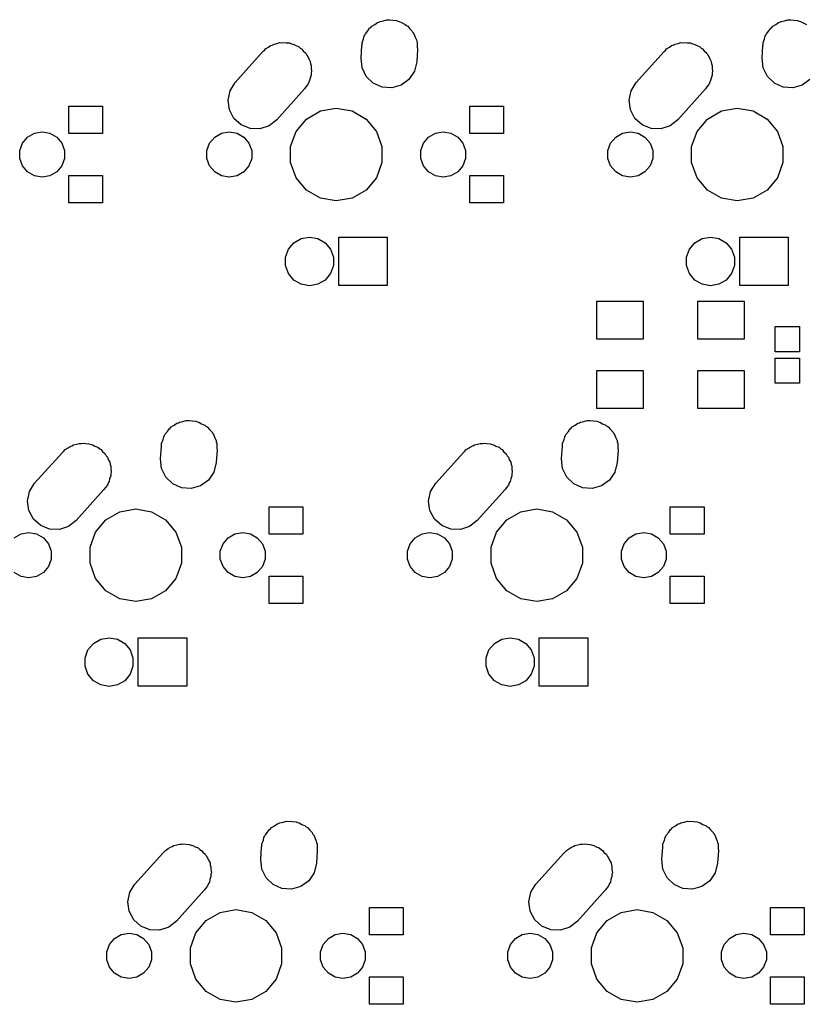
# Model space of a CAD drawing. Extents: x 50 to 349, y -142 to -48.
# Tile 16 of 22: x 195 to 232, y -98 to -51. Entities that reach past the tile are written whole.
import ezdxf

# ---------------------------------------------------------------- set-up
doc = ezdxf.new("R2010")
doc.units = 0
doc.header["$MEASUREMENT"] = 0
doc.layers.add('BLACK', color=7, linetype='CONTINUOUS')

msp = doc.modelspace()

# ---------------------------------------------------------------- linework, layer by layer
at = {"layer": 'Black'}
for p, q in [((211.235, -51.0511), (211.377, -50.9691)), ((211.377, -50.9691), (211.508, -50.8735)), ((211.508, -50.8735), (211.577, -50.8538)), ((211.577, -50.8538), (211.635, -50.8202)), ((211.635, -50.8202), (211.787, -50.7934)), ((211.787, -50.7934), (211.951, -50.7462)), ((211.951, -50.7462), (212.025, -50.7514)), ((212.025, -50.7514), (212.09, -50.7399)), ((212.09, -50.7399), (212.238, -50.7661)), ((212.238, -50.7661), (212.41, -50.7779)), ((212.41, -50.7779), (212.479, -50.8085)), ((212.479, -50.8085), (212.545, -50.8202)), ((212.545, -50.8202), (212.678, -50.8971)), ((212.678, -50.8971), (212.83, -50.9647)), ((212.83, -50.9647), (212.883, -51.0152)), ((212.883, -51.0152), (212.945, -51.0511)), ((230.285, -51.0511), (230.427, -50.9691)), ((230.427, -50.9691), (230.558, -50.8735)), ((230.558, -50.8735), (230.627, -50.8538)), ((230.627, -50.8538), (230.685, -50.8202)), ((230.685, -50.8202), (230.837, -50.7934)), ((230.837, -50.7934), (231.001, -50.7462)), ((231.001, -50.7462), (231.075, -50.7514)), ((231.075, -50.7514), (231.14, -50.7399)), ((231.14, -50.7399), (231.288, -50.7661)), ((231.288, -50.7661), (231.46, -50.7779)), ((231.46, -50.7779), (231.529, -50.8085)), ((231.529, -50.8085), (231.595, -50.8202)), ((231.595, -50.8202), (231.728, -50.8971)), ((231.728, -50.8971), (231.88, -50.9647)), ((210.879, -51.5261), (210.911, -51.4789)), ((210.911, -51.4789), (210.938, -51.405)), ((210.938, -51.405), (211.054, -51.2673)), ((211.054, -51.2673), (211.136, -51.1443)), ((211.136, -51.1443), (211.189, -51.1061)), ((211.189, -51.1061), (211.235, -51.0511)), ((212.945, -51.0511), (213.05, -51.1768)), ((213.05, -51.1768), (213.162, -51.284)), ((213.162, -51.284), (213.191, -51.3447)), ((213.191, -51.3447), (213.242, -51.405)), ((213.242, -51.405), (213.303, -51.5738)), ((229.929, -51.5261), (229.961, -51.4789)), ((229.961, -51.4789), (229.988, -51.405)), ((229.988, -51.405), (230.104, -51.2673)), ((230.104, -51.2673), (230.186, -51.1443)), ((230.186, -51.1443), (230.239, -51.1061)), ((230.239, -51.1061), (230.285, -51.0511)), ((206.432, -51.9746), (206.511, -51.9488)), ((206.511, -51.9488), (206.595, -51.9002)), ((206.595, -51.9002), (206.735, -51.8754)), ((206.735, -51.8754), (206.869, -51.8317)), ((206.869, -51.8317), (206.965, -51.8349)), ((206.965, -51.8349), (207.05, -51.8199)), ((207.05, -51.8199), (207.174, -51.8418)), ((207.174, -51.8418), (207.329, -51.8469)), ((207.329, -51.8469), (207.428, -51.8865)), ((207.428, -51.8865), (207.505, -51.9002)), ((207.505, -51.9002), (207.604, -51.9576)), ((207.604, -51.9576), (207.756, -52.0186)), ((210.769, -51.9727), (210.78, -51.926)), ((210.78, -51.839), (210.848, -51.6522)), ((210.78, -51.926), (210.78, -51.839)), ((210.848, -51.6522), (210.879, -51.5261)), ((213.303, -51.5738), (213.364, -51.6974)), ((213.364, -51.6974), (213.37, -51.7573)), ((213.37, -51.7573), (213.4, -51.839)), ((213.4, -51.839), (213.4, -52.0378)), ((225.482, -51.9746), (225.561, -51.9488)), ((225.561, -51.9488), (225.645, -51.9002)), ((225.645, -51.9002), (225.785, -51.8754)), ((225.785, -51.8754), (225.919, -51.8317)), ((225.919, -51.8317), (226.015, -51.8349)), ((226.015, -51.8349), (226.1, -51.8199)), ((226.1, -51.8199), (226.224, -51.8418)), ((226.224, -51.8418), (226.379, -51.8469)), ((226.379, -51.8469), (226.478, -51.8865)), ((226.478, -51.8865), (226.555, -51.9002)), ((226.555, -51.9002), (226.654, -51.9576)), ((226.654, -51.9576), (226.806, -52.0186)), ((229.819, -51.9727), (229.83, -51.926)), ((229.83, -51.839), (229.898, -51.6522)), ((229.83, -51.926), (229.83, -51.839)), ((229.898, -51.6522), (229.929, -51.5261)), ((204.748, -53.7317), (206.07, -52.2586)), ((206.07, -52.2586), (206.124, -52.2163)), ((206.124, -52.2163), (206.195, -52.1311)), ((206.195, -52.1311), (206.336, -52.0497)), ((206.336, -52.0497), (206.432, -51.9746)), ((207.756, -52.0186), (207.839, -52.0932)), ((207.839, -52.0932), (207.905, -52.1311)), ((207.905, -52.1311), (207.976, -52.2162)), ((207.976, -52.2162), (208.099, -52.3259)), ((208.099, -52.3259), (208.151, -52.4249)), ((208.151, -52.4249), (208.202, -52.485)), ((210.728, -52.565), (210.769, -51.9727)), ((213.412, -52.155), (213.371, -52.7473)), ((213.4, -52.0378), (213.412, -52.155)), ((223.798, -53.7317), (225.12, -52.2586)), ((225.12, -52.2586), (225.174, -52.2163)), ((225.174, -52.2163), (225.245, -52.1311)), ((225.245, -52.1311), (225.386, -52.0497)), ((225.386, -52.0497), (225.482, -51.9746)), ((226.806, -52.0186), (226.889, -52.0932)), ((226.889, -52.0932), (226.955, -52.1311)), ((226.955, -52.1311), (227.026, -52.2162)), ((227.026, -52.2162), (227.149, -52.3259)), ((227.149, -52.3259), (227.201, -52.4249)), ((227.201, -52.4249), (227.252, -52.485)), ((229.778, -52.565), (229.819, -51.9727)), ((208.202, -52.485), (208.241, -52.5929)), ((208.241, -52.5929), (208.315, -52.7318)), ((208.315, -52.7318), (208.33, -52.8383)), ((208.33, -52.8383), (208.36, -52.919)), ((210.776, -53.0226), (210.728, -52.565)), ((213.371, -52.7473), (213.261, -53.1939)), ((227.252, -52.485), (227.291, -52.5929)), ((227.291, -52.5929), (227.365, -52.7318)), ((227.365, -52.7318), (227.38, -52.8383)), ((227.38, -52.8383), (227.41, -52.919)), ((229.826, -53.0226), (229.778, -52.565)), ((208.36, -52.919), (208.36, -53.0447)), ((208.36, -53.0447), (208.38, -53.1874)), ((208.38, -53.1874), (208.36, -53.2837)), ((208.36, -53.2837), (208.36, -53.381)), ((210.978, -53.436), (210.776, -53.0226)), ((213.261, -53.1939), (213.004, -53.5757)), ((227.41, -52.919), (227.41, -53.0447)), ((227.41, -53.0447), (227.43, -53.1874)), ((227.43, -53.1874), (227.41, -53.2837)), ((227.41, -53.2837), (227.41, -53.381)), ((230.028, -53.436), (229.826, -53.0226)), ((204.505, -54.1223), (204.748, -53.7317)), ((208.202, -53.815), (208.097, -53.9397)), ((208.24, -53.7105), (208.202, -53.815)), ((208.285, -53.6377), (208.24, -53.7105)), ((208.311, -53.5147), (208.285, -53.6377)), ((208.36, -53.381), (208.311, -53.5147)), ((211.31, -53.7553), (210.978, -53.436)), ((211.73, -53.9421), (211.31, -53.7553)), ((213.004, -53.5757), (212.632, -53.8465)), ((223.555, -54.1223), (223.798, -53.7317)), ((227.252, -53.815), (227.147, -53.9397)), ((227.29, -53.7105), (227.252, -53.815)), ((227.335, -53.6377), (227.29, -53.7105)), ((227.361, -53.5147), (227.335, -53.6377)), ((227.41, -53.381), (227.361, -53.5147)), ((230.36, -53.7553), (230.028, -53.436)), ((230.78, -53.9421), (230.36, -53.7553)), ((232.054, -53.5757), (231.682, -53.8465)), ((204.41, -54.5726), (204.505, -54.1223)), ((208.042, -54.0283), (206.72, -55.5014)), ((208.097, -53.9397), (208.042, -54.0283)), ((212.189, -53.9738), (211.73, -53.9421)), ((212.632, -53.8465), (212.189, -53.9738)), ((223.46, -54.5726), (223.555, -54.1223)), ((227.092, -54.0283), (225.77, -55.5014)), ((227.147, -53.9397), (227.092, -54.0283)), ((231.239, -53.9738), (230.78, -53.9421)), ((231.682, -53.8465), (231.239, -53.9738)), ((204.475, -55.0282), (204.41, -54.5726)), ((223.525, -55.0282), (223.46, -54.5726)), ((196.844, -56.15), (196.844, -54.85)), ((196.844, -54.85), (198.444, -54.85)), ((198.444, -54.85), (198.444, -56.15)), ((204.691, -55.4341), (204.475, -55.0282)), ((208.134, -55.463), (208.797, -55.0805)), ((208.797, -55.0805), (209.55, -54.9477)), ((209.55, -54.9477), (210.303, -55.0805)), ((210.303, -55.0805), (210.966, -55.463)), ((215.894, -56.15), (215.894, -54.85)), ((215.894, -54.85), (217.494, -54.85)), ((217.494, -54.85), (217.494, -56.15)), ((223.741, -55.4341), (223.525, -55.0282)), ((227.184, -55.463), (227.847, -55.0805)), ((227.847, -55.0805), (228.6, -54.9477)), ((228.6, -54.9477), (229.353, -55.0805)), ((229.353, -55.0805), (230.016, -55.463)), ((205.034, -55.7414), (204.691, -55.4341)), ((206.72, -55.5014), (206.358, -55.7854)), ((207.643, -56.0489), (208.134, -55.463)), ((210.966, -55.463), (211.457, -56.0489)), ((224.084, -55.7414), (223.741, -55.4341)), ((225.77, -55.5014), (225.408, -55.7854)), ((226.693, -56.0489), (227.184, -55.463)), ((230.016, -55.463), (230.507, -56.0489)), ((194.886, -56.3234), (195.211, -56.136)), ((195.211, -56.136), (195.58, -56.0709)), ((195.58, -56.0709), (195.949, -56.136)), ((195.949, -56.136), (196.274, -56.3234)), ((198.444, -56.15), (196.844, -56.15)), ((203.776, -56.3234), (204.101, -56.136)), ((204.101, -56.136), (204.47, -56.0709)), ((204.47, -56.0709), (204.839, -56.136)), ((204.839, -56.136), (205.164, -56.3234)), ((205.461, -55.9131), (205.034, -55.7414)), ((205.921, -55.9283), (205.461, -55.9131)), ((206.358, -55.7854), (205.921, -55.9283)), ((207.381, -56.7676), (207.643, -56.0489)), ((211.457, -56.0489), (211.719, -56.7676)), ((213.936, -56.3234), (214.261, -56.136)), ((214.261, -56.136), (214.63, -56.0709)), ((214.63, -56.0709), (214.999, -56.136)), ((214.999, -56.136), (215.324, -56.3234)), ((217.494, -56.15), (215.894, -56.15)), ((222.826, -56.3234), (223.151, -56.136)), ((223.151, -56.136), (223.52, -56.0709)), ((223.52, -56.0709), (223.889, -56.136)), ((223.889, -56.136), (224.214, -56.3234)), ((224.511, -55.9131), (224.084, -55.7414)), ((224.971, -55.9283), (224.511, -55.9131)), ((225.408, -55.7854), (224.971, -55.9283)), ((226.431, -56.7676), (226.693, -56.0489)), ((230.507, -56.0489), (230.769, -56.7676)), ((194.517, -56.9626), (194.645, -56.6104)), ((194.645, -56.6104), (194.886, -56.3234)), ((196.274, -56.3234), (196.515, -56.6104)), ((196.515, -56.6104), (196.643, -56.9626)), ((203.407, -56.9626), (203.535, -56.6104)), ((203.535, -56.6104), (203.776, -56.3234)), ((205.164, -56.3234), (205.405, -56.6104)), ((205.405, -56.6104), (205.533, -56.9626)), ((213.567, -56.9626), (213.695, -56.6104)), ((213.695, -56.6104), (213.936, -56.3234)), ((215.324, -56.3234), (215.565, -56.6104)), ((215.565, -56.6104), (215.693, -56.9626)), ((222.457, -56.9626), (222.585, -56.6104)), ((222.585, -56.6104), (222.826, -56.3234)), ((224.214, -56.3234), (224.455, -56.6104)), ((224.455, -56.6104), (224.583, -56.9626)), ((194.517, -57.3374), (194.517, -56.9626)), ((196.643, -56.9626), (196.643, -57.3374)), ((203.407, -57.3374), (203.407, -56.9626)), ((205.533, -56.9626), (205.533, -57.3374)), ((207.381, -57.5324), (207.381, -56.7676)), ((211.719, -56.7676), (211.719, -57.5324)), ((213.567, -57.3374), (213.567, -56.9626)), ((215.693, -56.9626), (215.693, -57.3374)), ((222.457, -57.3374), (222.457, -56.9626)), ((224.583, -56.9626), (224.583, -57.3374)), ((226.431, -57.5324), (226.431, -56.7676)), ((230.769, -56.7676), (230.769, -57.5324)), ((194.645, -57.6896), (194.517, -57.3374)), ((196.643, -57.3374), (196.515, -57.6896)), ((203.535, -57.6896), (203.407, -57.3374)), ((205.533, -57.3374), (205.405, -57.6896)), ((207.643, -58.2511), (207.381, -57.5324)), ((211.719, -57.5324), (211.457, -58.2511)), ((213.695, -57.6896), (213.567, -57.3374)), ((215.693, -57.3374), (215.565, -57.6896)), ((222.585, -57.6896), (222.457, -57.3374)), ((224.583, -57.3374), (224.455, -57.6896)), ((226.693, -58.2511), (226.431, -57.5324)), ((230.769, -57.5324), (230.507, -58.2511)), ((194.886, -57.9766), (194.645, -57.6896)), ((195.211, -58.164), (194.886, -57.9766)), ((196.274, -57.9766), (195.949, -58.164)), ((196.515, -57.6896), (196.274, -57.9766)), ((203.776, -57.9766), (203.535, -57.6896)), ((204.101, -58.164), (203.776, -57.9766)), ((205.164, -57.9766), (204.839, -58.164)), ((205.405, -57.6896), (205.164, -57.9766)), ((213.936, -57.9766), (213.695, -57.6896)), ((214.261, -58.164), (213.936, -57.9766)), ((215.324, -57.9766), (214.999, -58.164)), ((215.565, -57.6896), (215.324, -57.9766)), ((222.826, -57.9766), (222.585, -57.6896)), ((223.151, -58.164), (222.826, -57.9766)), ((224.214, -57.9766), (223.889, -58.164)), ((224.455, -57.6896), (224.214, -57.9766)), ((195.58, -58.2291), (195.211, -58.164)), ((195.949, -58.164), (195.58, -58.2291)), ((196.844, -59.45), (196.844, -58.15)), ((196.844, -58.15), (198.444, -58.15)), ((198.444, -58.15), (198.444, -59.45)), ((204.47, -58.2291), (204.101, -58.164)), ((204.839, -58.164), (204.47, -58.2291)), ((208.134, -58.837), (207.643, -58.2511)), ((211.457, -58.2511), (210.966, -58.837)), ((214.63, -58.2291), (214.261, -58.164)), ((214.999, -58.164), (214.63, -58.2291)), ((215.894, -59.45), (215.894, -58.15)), ((215.894, -58.15), (217.494, -58.15)), ((217.494, -58.15), (217.494, -59.45)), ((223.52, -58.2291), (223.151, -58.164)), ((223.889, -58.164), (223.52, -58.2291)), ((227.184, -58.837), (226.693, -58.2511)), ((230.507, -58.2511), (230.016, -58.837)), ((208.797, -59.2195), (208.134, -58.837)), ((210.966, -58.837), (210.303, -59.2195)), ((227.847, -59.2195), (227.184, -58.837)), ((230.016, -58.837), (229.353, -59.2195)), ((209.55, -59.3523), (208.797, -59.2195)), ((210.303, -59.2195), (209.55, -59.3523)), ((228.6, -59.3523), (227.847, -59.2195)), ((229.353, -59.2195), (228.6, -59.3523)), ((198.444, -59.45), (196.844, -59.45)), ((217.494, -59.45), (215.894, -59.45)), ((207.536, -61.3438), (207.884, -61.1429)), ((207.884, -61.1429), (208.28, -61.0731)), ((208.28, -61.0731), (208.676, -61.1429)), ((208.676, -61.1429), (209.024, -61.3438)), ((209.667, -63.3825), (209.667, -61.0775)), ((209.667, -61.0775), (211.972, -61.0775)), ((211.972, -61.0775), (211.972, -63.3825)), ((226.586, -61.3438), (226.934, -61.1429)), ((226.934, -61.1429), (227.33, -61.0731)), ((227.33, -61.0731), (227.726, -61.1429)), ((227.726, -61.1429), (228.074, -61.3438)), ((228.718, -63.3825), (228.718, -61.0775)), ((228.718, -61.0775), (231.022, -61.0775)), ((231.022, -61.0775), (231.022, -63.3825)), ((207.141, -62.0291), (207.278, -61.6515)), ((207.278, -61.6515), (207.536, -61.3438)), ((209.024, -61.3438), (209.282, -61.6515)), ((209.282, -61.6515), (209.419, -62.0291)), ((226.191, -62.0291), (226.328, -61.6515)), ((226.328, -61.6515), (226.586, -61.3438)), ((228.074, -61.3438), (228.332, -61.6515)), ((228.332, -61.6515), (228.469, -62.0291)), ((207.141, -62.4309), (207.141, -62.0291)), ((209.419, -62.0291), (209.419, -62.4309)), ((226.191, -62.4309), (226.191, -62.0291)), ((228.469, -62.0291), (228.469, -62.4309)), ((207.278, -62.8085), (207.141, -62.4309)), ((209.419, -62.4309), (209.282, -62.8085)), ((226.328, -62.8085), (226.191, -62.4309)), ((228.469, -62.4309), (228.332, -62.8085)), ((207.536, -63.1162), (207.278, -62.8085)), ((207.884, -63.3171), (207.536, -63.1162)), ((209.024, -63.1162), (208.676, -63.3171)), ((209.282, -62.8085), (209.024, -63.1162)), ((226.586, -63.1162), (226.328, -62.8085)), ((226.934, -63.3171), (226.586, -63.1162)), ((228.074, -63.1162), (227.726, -63.3171)), ((228.332, -62.8085), (228.074, -63.1162)), ((208.28, -63.3869), (207.884, -63.3171)), ((208.676, -63.3171), (208.28, -63.3869)), ((211.972, -63.3825), (209.667, -63.3825)), ((227.33, -63.3869), (226.934, -63.3171)), ((227.726, -63.3171), (227.33, -63.3869)), ((231.022, -63.3825), (228.718, -63.3825)), ((221.925, -65.925), (221.925, -64.125)), ((221.925, -64.125), (224.125, -64.125)), ((224.125, -64.125), (224.125, -65.925)), ((226.725, -65.925), (226.725, -64.125)), ((226.725, -64.125), (228.925, -64.125)), ((228.925, -64.125), (228.925, -65.925)), ((230.406, -66.525), (230.406, -65.325)), ((230.406, -65.325), (231.556, -65.325)), ((231.556, -65.325), (231.556, -66.525)), ((224.125, -65.925), (221.925, -65.925)), ((228.925, -65.925), (226.725, -65.925)), ((231.556, -66.525), (230.406, -66.525)), ((230.406, -68.025), (230.406, -66.825)), ((230.406, -66.825), (231.556, -66.825)), ((231.556, -66.825), (231.556, -68.025)), ((221.925, -69.225), (221.925, -67.425)), ((221.925, -67.425), (224.125, -67.425)), ((224.125, -67.425), (224.125, -69.225)), ((226.725, -69.225), (226.725, -67.425)), ((226.725, -67.425), (228.925, -67.425)), ((228.925, -67.425), (228.925, -69.225)), ((231.556, -68.025), (230.406, -68.025)), ((224.125, -69.225), (221.925, -69.225)), ((228.925, -69.225), (226.725, -69.225)), ((201.529, -70.3173), (201.611, -70.1943)), ((201.611, -70.1943), (201.664, -70.1561)), ((201.664, -70.1561), (201.71, -70.1011)), ((201.71, -70.1011), (201.852, -70.0191)), ((201.852, -70.0191), (201.983, -69.9235)), ((201.983, -69.9235), (202.052, -69.9038)), ((202.052, -69.9038), (202.11, -69.8702)), ((202.11, -69.8702), (202.262, -69.8434)), ((202.262, -69.8434), (202.426, -69.7962)), ((202.426, -69.7962), (202.5, -69.8014)), ((202.5, -69.8014), (202.565, -69.7899)), ((202.565, -69.7899), (202.713, -69.8161)), ((202.713, -69.8161), (202.885, -69.8279)), ((202.885, -69.8279), (202.954, -69.8584)), ((202.954, -69.8584), (203.02, -69.8702)), ((203.02, -69.8702), (203.153, -69.9471)), ((203.153, -69.9471), (203.305, -70.0147)), ((203.305, -70.0147), (203.358, -70.0652)), ((203.358, -70.0652), (203.42, -70.1011)), ((203.42, -70.1011), (203.525, -70.2268)), ((220.579, -70.3173), (220.661, -70.1943)), ((220.661, -70.1943), (220.714, -70.1561)), ((220.714, -70.1561), (220.76, -70.1011)), ((220.76, -70.1011), (220.902, -70.0191)), ((220.902, -70.0191), (221.033, -69.9235)), ((221.033, -69.9235), (221.102, -69.9038)), ((221.102, -69.9038), (221.16, -69.8702)), ((221.16, -69.8702), (221.312, -69.8434)), ((221.312, -69.8434), (221.476, -69.7962)), ((221.476, -69.7962), (221.55, -69.8014)), ((221.55, -69.8014), (221.615, -69.7899)), ((221.615, -69.7899), (221.763, -69.8161)), ((221.763, -69.8161), (221.935, -69.8279)), ((221.935, -69.8279), (222.004, -69.8584)), ((222.004, -69.8584), (222.07, -69.8702)), ((222.07, -69.8702), (222.203, -69.9471)), ((222.203, -69.9471), (222.355, -70.0147)), ((222.355, -70.0147), (222.408, -70.0652)), ((222.408, -70.0652), (222.47, -70.1011)), ((222.47, -70.1011), (222.575, -70.2268)), ((201.323, -70.7022), (201.354, -70.5761)), ((201.354, -70.5761), (201.386, -70.5289)), ((201.386, -70.5289), (201.413, -70.455)), ((201.413, -70.455), (201.529, -70.3173)), ((203.525, -70.2268), (203.637, -70.334)), ((203.637, -70.334), (203.666, -70.3947)), ((203.666, -70.3947), (203.717, -70.455)), ((203.717, -70.455), (203.778, -70.6238)), ((203.778, -70.6238), (203.839, -70.7474)), ((220.373, -70.7022), (220.404, -70.5761)), ((220.404, -70.5761), (220.436, -70.5289)), ((220.436, -70.5289), (220.463, -70.455)), ((220.463, -70.455), (220.579, -70.3173)), ((222.575, -70.2268), (222.687, -70.334)), ((222.687, -70.334), (222.716, -70.3947)), ((222.716, -70.3947), (222.767, -70.455)), ((222.767, -70.455), (222.828, -70.6238)), ((222.828, -70.6238), (222.889, -70.7474)), ((196.67, -71.1811), (196.811, -71.0997)), ((196.811, -71.0997), (196.907, -71.0246)), ((196.907, -71.0246), (196.986, -70.9988)), ((196.986, -70.9988), (197.07, -70.9502)), ((197.07, -70.9502), (197.21, -70.9254)), ((197.21, -70.9254), (197.344, -70.8817)), ((197.344, -70.8817), (197.44, -70.8849)), ((197.44, -70.8849), (197.525, -70.8699)), ((197.525, -70.8699), (197.649, -70.8918)), ((197.649, -70.8918), (197.804, -70.8969)), ((197.804, -70.8969), (197.903, -70.9365)), ((197.903, -70.9365), (197.98, -70.9502)), ((197.98, -70.9502), (198.079, -71.0076)), ((198.079, -71.0076), (198.231, -71.0686)), ((198.231, -71.0686), (198.314, -71.1432)), ((198.314, -71.1432), (198.38, -71.1811)), ((201.203, -71.615), (201.244, -71.0227)), ((201.244, -71.0227), (201.255, -70.976)), ((201.255, -70.889), (201.323, -70.7022)), ((201.255, -70.976), (201.255, -70.889)), ((203.839, -70.7474), (203.845, -70.8073)), ((203.845, -70.8073), (203.875, -70.889)), ((203.875, -70.889), (203.875, -71.0878)), ((203.875, -71.0878), (203.887, -71.205)), ((215.72, -71.1811), (215.861, -71.0997)), ((215.861, -71.0997), (215.957, -71.0246)), ((215.957, -71.0246), (216.036, -70.9988)), ((216.036, -70.9988), (216.12, -70.9502)), ((216.12, -70.9502), (216.26, -70.9254)), ((216.26, -70.9254), (216.394, -70.8817)), ((216.394, -70.8817), (216.49, -70.8849)), ((216.49, -70.8849), (216.575, -70.8699)), ((216.575, -70.8699), (216.699, -70.8918)), ((216.699, -70.8918), (216.854, -70.8969)), ((216.854, -70.8969), (216.953, -70.9365)), ((216.953, -70.9365), (217.03, -70.9502)), ((217.03, -70.9502), (217.129, -71.0076)), ((217.129, -71.0076), (217.281, -71.0686)), ((217.281, -71.0686), (217.364, -71.1432)), ((217.364, -71.1432), (217.43, -71.1811)), ((220.253, -71.615), (220.294, -71.0227)), ((220.294, -71.0227), (220.305, -70.976)), ((220.305, -70.889), (220.373, -70.7022)), ((220.305, -70.976), (220.305, -70.889)), ((222.889, -70.7474), (222.895, -70.8073)), ((222.895, -70.8073), (222.925, -70.889)), ((222.925, -70.889), (222.925, -71.0878)), ((222.925, -71.0878), (222.937, -71.205)), ((195.223, -72.7817), (196.545, -71.3086)), ((196.545, -71.3086), (196.599, -71.2663)), ((196.599, -71.2663), (196.67, -71.1811)), ((198.38, -71.1811), (198.451, -71.2662)), ((198.451, -71.2662), (198.574, -71.3759)), ((198.574, -71.3759), (198.626, -71.4749)), ((198.626, -71.4749), (198.677, -71.535)), ((198.677, -71.535), (198.716, -71.6429)), ((201.251, -72.0726), (201.203, -71.615)), ((203.887, -71.205), (203.846, -71.7973)), ((214.273, -72.7817), (215.595, -71.3086)), ((215.595, -71.3086), (215.649, -71.2663)), ((215.649, -71.2663), (215.72, -71.1811)), ((217.43, -71.1811), (217.501, -71.2662)), ((217.501, -71.2662), (217.624, -71.3759)), ((217.624, -71.3759), (217.676, -71.4749)), ((217.676, -71.4749), (217.727, -71.535)), ((217.727, -71.535), (217.766, -71.6429)), ((220.301, -72.0726), (220.253, -71.615)), ((222.937, -71.205), (222.896, -71.7973)), ((198.716, -71.6429), (198.79, -71.7818)), ((198.79, -71.7818), (198.805, -71.8883)), ((198.805, -71.8883), (198.835, -71.969)), ((198.835, -71.969), (198.835, -72.0947)), ((201.453, -72.486), (201.251, -72.0726)), ((203.846, -71.7973), (203.736, -72.2439)), ((217.766, -71.6429), (217.84, -71.7818)), ((217.84, -71.7818), (217.855, -71.8883)), ((217.855, -71.8883), (217.885, -71.969)), ((217.885, -71.969), (217.885, -72.0947)), ((220.503, -72.486), (220.301, -72.0726)), ((222.896, -71.7973), (222.786, -72.2439)), ((198.835, -72.431), (198.786, -72.5647)), ((198.835, -72.0947), (198.855, -72.2374)), ((198.855, -72.2374), (198.835, -72.3337)), ((198.835, -72.3337), (198.835, -72.431)), ((201.785, -72.8053), (201.453, -72.486)), ((203.736, -72.2439), (203.479, -72.6257)), ((217.885, -72.431), (217.836, -72.5647)), ((217.885, -72.0947), (217.905, -72.2374)), ((217.905, -72.2374), (217.885, -72.3337)), ((217.885, -72.3337), (217.885, -72.431)), ((220.835, -72.8053), (220.503, -72.486)), ((222.786, -72.2439), (222.529, -72.6257)), ((194.98, -73.1723), (195.223, -72.7817)), ((198.572, -72.9897), (198.517, -73.0783)), ((198.677, -72.865), (198.572, -72.9897)), ((198.715, -72.7605), (198.677, -72.865)), ((198.76, -72.6877), (198.715, -72.7605)), ((198.786, -72.5647), (198.76, -72.6877)), ((202.205, -72.9921), (201.785, -72.8053)), ((202.664, -73.0238), (202.205, -72.9921)), ((203.107, -72.8965), (202.664, -73.0238)), ((203.479, -72.6257), (203.107, -72.8965)), ((214.03, -73.1723), (214.273, -72.7817)), ((217.622, -72.9897), (217.567, -73.0783)), ((217.727, -72.865), (217.622, -72.9897)), ((217.765, -72.7605), (217.727, -72.865)), ((217.81, -72.6877), (217.765, -72.7605)), ((217.836, -72.5647), (217.81, -72.6877)), ((221.255, -72.9921), (220.835, -72.8053)), ((221.714, -73.0238), (221.255, -72.9921)), ((222.157, -72.8965), (221.714, -73.0238)), ((222.529, -72.6257), (222.157, -72.8965)), ((194.885, -73.6226), (194.98, -73.1723)), ((198.517, -73.0783), (197.195, -74.5514)), ((213.935, -73.6226), (214.03, -73.1723)), ((217.567, -73.0783), (216.245, -74.5514)), ((194.95, -74.0782), (194.885, -73.6226)), ((206.369, -75.2), (206.369, -73.9)), ((206.369, -73.9), (207.969, -73.9)), ((207.969, -73.9), (207.969, -75.2)), ((214, -74.0782), (213.935, -73.6226)), ((225.419, -75.2), (225.419, -73.9)), ((225.419, -73.9), (227.019, -73.9)), ((227.019, -73.9), (227.019, -75.2)), ((195.166, -74.4841), (194.95, -74.0782)), ((198.609, -74.513), (199.272, -74.1305)), ((199.272, -74.1305), (200.025, -73.9977)), ((200.025, -73.9977), (200.778, -74.1305)), ((200.778, -74.1305), (201.441, -74.513)), ((214.216, -74.4841), (214, -74.0782)), ((217.659, -74.513), (218.322, -74.1305)), ((218.322, -74.1305), (219.075, -73.9977)), ((219.075, -73.9977), (219.828, -74.1305)), ((219.828, -74.1305), (220.491, -74.513)), ((195.509, -74.7914), (195.166, -74.4841)), ((195.936, -74.9631), (195.509, -74.7914)), ((196.833, -74.8354), (196.396, -74.9783)), ((197.195, -74.5514), (196.833, -74.8354)), ((198.118, -75.0989), (198.609, -74.513)), ((201.441, -74.513), (201.932, -75.0989)), ((214.559, -74.7914), (214.216, -74.4841)), ((214.986, -74.9631), (214.559, -74.7914)), ((215.883, -74.8354), (215.446, -74.9783)), ((216.245, -74.5514), (215.883, -74.8354)), ((217.168, -75.0989), (217.659, -74.513)), ((220.491, -74.513), (220.982, -75.0989)), ((194.251, -75.3734), (194.576, -75.186)), ((194.576, -75.186), (194.945, -75.1209)), ((194.945, -75.1209), (195.314, -75.186)), ((195.314, -75.186), (195.639, -75.3734)), ((196.396, -74.9783), (195.936, -74.9631)), ((197.856, -75.8176), (198.118, -75.0989)), ((201.932, -75.0989), (202.194, -75.8176)), ((204.411, -75.3734), (204.736, -75.186)), ((204.736, -75.186), (205.105, -75.1209)), ((205.105, -75.1209), (205.474, -75.186)), ((205.474, -75.186), (205.799, -75.3734)), ((207.969, -75.2), (206.369, -75.2)), ((213.301, -75.3734), (213.626, -75.186)), ((213.626, -75.186), (213.995, -75.1209)), ((213.995, -75.1209), (214.364, -75.186)), ((214.364, -75.186), (214.689, -75.3734)), ((215.446, -74.9783), (214.986, -74.9631)), ((216.906, -75.8176), (217.168, -75.0989)), ((220.982, -75.0989), (221.244, -75.8176)), ((223.461, -75.3734), (223.786, -75.186)), ((223.786, -75.186), (224.155, -75.1209)), ((224.155, -75.1209), (224.524, -75.186)), ((224.524, -75.186), (224.849, -75.3734)), ((227.019, -75.2), (225.419, -75.2)), ((195.639, -75.3734), (195.88, -75.6604)), ((195.88, -75.6604), (196.008, -76.0126)), ((197.856, -76.5824), (197.856, -75.8176)), ((202.194, -75.8176), (202.194, -76.5824)), ((204.042, -76.0126), (204.17, -75.6604)), ((204.17, -75.6604), (204.411, -75.3734)), ((205.799, -75.3734), (206.04, -75.6604)), ((206.04, -75.6604), (206.168, -76.0126)), ((212.932, -76.0126), (213.06, -75.6604)), ((213.06, -75.6604), (213.301, -75.3734)), ((214.689, -75.3734), (214.93, -75.6604)), ((214.93, -75.6604), (215.058, -76.0126)), ((216.906, -76.5824), (216.906, -75.8176)), ((221.244, -75.8176), (221.244, -76.5824)), ((223.092, -76.0126), (223.22, -75.6604)), ((223.22, -75.6604), (223.461, -75.3734)), ((224.849, -75.3734), (225.09, -75.6604)), ((225.09, -75.6604), (225.218, -76.0126)), ((196.008, -76.0126), (196.008, -76.3874)), ((204.042, -76.3874), (204.042, -76.0126)), ((206.168, -76.0126), (206.168, -76.3874)), ((212.932, -76.3874), (212.932, -76.0126)), ((215.058, -76.0126), (215.058, -76.3874)), ((223.092, -76.3874), (223.092, -76.0126)), ((225.218, -76.0126), (225.218, -76.3874)), ((195.88, -76.7396), (195.639, -77.0266)), ((196.008, -76.3874), (195.88, -76.7396)), ((198.118, -77.3011), (197.856, -76.5824)), ((202.194, -76.5824), (201.932, -77.3011)), ((204.17, -76.7396), (204.042, -76.3874)), ((204.411, -77.0266), (204.17, -76.7396)), ((206.04, -76.7396), (205.799, -77.0266)), ((206.168, -76.3874), (206.04, -76.7396)), ((213.06, -76.7396), (212.932, -76.3874)), ((213.301, -77.0266), (213.06, -76.7396)), ((214.93, -76.7396), (214.689, -77.0266)), ((215.058, -76.3874), (214.93, -76.7396)), ((217.168, -77.3011), (216.906, -76.5824)), ((221.244, -76.5824), (220.982, -77.3011)), ((223.22, -76.7396), (223.092, -76.3874)), ((223.461, -77.0266), (223.22, -76.7396)), ((225.09, -76.7396), (224.849, -77.0266)), ((225.218, -76.3874), (225.09, -76.7396)), ((194.576, -77.214), (194.251, -77.0266)), ((194.945, -77.2791), (194.576, -77.214)), ((195.314, -77.214), (194.945, -77.2791)), ((195.639, -77.0266), (195.314, -77.214)), ((204.736, -77.214), (204.411, -77.0266)), ((205.105, -77.2791), (204.736, -77.214)), ((205.474, -77.214), (205.105, -77.2791)), ((205.799, -77.0266), (205.474, -77.214)), ((206.369, -78.5), (206.369, -77.2)), ((206.369, -77.2), (207.969, -77.2)), ((207.969, -77.2), (207.969, -78.5)), ((213.626, -77.214), (213.301, -77.0266)), ((213.995, -77.2791), (213.626, -77.214)), ((214.364, -77.214), (213.995, -77.2791)), ((214.689, -77.0266), (214.364, -77.214)), ((223.786, -77.214), (223.461, -77.0266)), ((224.155, -77.2791), (223.786, -77.214)), ((224.524, -77.214), (224.155, -77.2791)), ((224.849, -77.0266), (224.524, -77.214)), ((225.419, -78.5), (225.419, -77.2)), ((225.419, -77.2), (227.019, -77.2)), ((227.019, -77.2), (227.019, -78.5)), ((198.609, -77.887), (198.118, -77.3011)), ((201.932, -77.3011), (201.441, -77.887)), ((217.659, -77.887), (217.168, -77.3011)), ((220.982, -77.3011), (220.491, -77.887)), ((199.272, -78.2695), (198.609, -77.887)), ((201.441, -77.887), (200.778, -78.2695)), ((218.322, -78.2695), (217.659, -77.887)), ((220.491, -77.887), (219.828, -78.2695)), ((200.025, -78.4023), (199.272, -78.2695)), ((200.778, -78.2695), (200.025, -78.4023)), ((207.969, -78.5), (206.369, -78.5)), ((219.075, -78.4023), (218.322, -78.2695)), ((219.828, -78.2695), (219.075, -78.4023)), ((227.019, -78.5), (225.419, -78.5)), ((197.753, -80.7015), (198.011, -80.3938)), ((198.011, -80.3938), (198.359, -80.1929)), ((198.359, -80.1929), (198.755, -80.1231)), ((198.755, -80.1231), (199.151, -80.1929)), ((199.151, -80.1929), (199.499, -80.3938)), ((199.499, -80.3938), (199.757, -80.7015)), ((200.142, -82.4325), (200.142, -80.1275)), ((200.142, -80.1275), (202.447, -80.1275)), ((202.447, -80.1275), (202.447, -82.4325)), ((216.803, -80.7015), (217.061, -80.3938)), ((217.061, -80.3938), (217.409, -80.1929)), ((217.409, -80.1929), (217.805, -80.1231)), ((217.805, -80.1231), (218.201, -80.1929)), ((218.201, -80.1929), (218.549, -80.3938)), ((218.549, -80.3938), (218.807, -80.7015)), ((219.192, -82.4325), (219.192, -80.1275)), ((219.192, -80.1275), (221.498, -80.1275)), ((221.498, -80.1275), (221.498, -82.4325)), ((197.616, -81.0791), (197.753, -80.7015)), ((199.757, -80.7015), (199.894, -81.0791)), ((216.666, -81.0791), (216.803, -80.7015)), ((218.807, -80.7015), (218.944, -81.0791)), ((197.616, -81.4809), (197.616, -81.0791)), ((199.894, -81.0791), (199.894, -81.4809)), ((216.666, -81.4809), (216.666, -81.0791)), ((218.944, -81.0791), (218.944, -81.4809)), ((197.753, -81.8585), (197.616, -81.4809)), ((198.011, -82.1662), (197.753, -81.8585)), ((199.757, -81.8585), (199.499, -82.1662)), ((199.894, -81.4809), (199.757, -81.8585)), ((216.803, -81.8585), (216.666, -81.4809)), ((217.061, -82.1662), (216.803, -81.8585)), ((218.807, -81.8585), (218.549, -82.1662)), ((218.944, -81.4809), (218.807, -81.8585)), ((198.359, -82.3671), (198.011, -82.1662)), ((198.755, -82.4369), (198.359, -82.3671)), ((199.151, -82.3671), (198.755, -82.4369)), ((199.499, -82.1662), (199.151, -82.3671)), ((217.409, -82.3671), (217.061, -82.1662)), ((217.805, -82.4369), (217.409, -82.3671)), ((218.201, -82.3671), (217.805, -82.4369)), ((218.549, -82.1662), (218.201, -82.3671)), ((202.447, -82.4325), (200.142, -82.4325)), ((221.498, -82.4325), (219.192, -82.4325)), ((206.814, -88.9538), (206.873, -88.9202)), ((206.873, -88.9202), (207.024, -88.8934)), ((207.024, -88.8934), (207.188, -88.8462)), ((207.188, -88.8462), (207.263, -88.8514)), ((207.263, -88.8514), (207.327, -88.8399)), ((207.327, -88.8399), (207.476, -88.8661)), ((207.476, -88.8661), (207.647, -88.8779)), ((207.647, -88.8779), (207.716, -88.9085)), ((207.716, -88.9085), (207.782, -88.9202)), ((207.782, -88.9202), (207.916, -88.9971)), ((225.864, -88.9538), (225.923, -88.9202)), ((225.923, -88.9202), (226.074, -88.8934)), ((226.074, -88.8934), (226.238, -88.8462)), ((226.238, -88.8462), (226.313, -88.8514)), ((226.313, -88.8514), (226.377, -88.8399)), ((226.377, -88.8399), (226.526, -88.8661)), ((226.526, -88.8661), (226.697, -88.8779)), ((226.697, -88.8779), (226.766, -88.9085)), ((226.766, -88.9085), (226.832, -88.9202)), ((226.832, -88.9202), (226.966, -88.9971)), ((206.176, -89.505), (206.291, -89.3673)), ((206.291, -89.3673), (206.374, -89.2443)), ((206.374, -89.2443), (206.426, -89.2061)), ((206.426, -89.2061), (206.473, -89.1511)), ((206.473, -89.1511), (206.615, -89.0691)), ((206.615, -89.0691), (206.746, -88.9735)), ((206.746, -88.9735), (206.814, -88.9538)), ((207.916, -88.9971), (208.068, -89.0647)), ((208.068, -89.0647), (208.12, -89.1152)), ((208.12, -89.1152), (208.182, -89.1511)), ((208.182, -89.1511), (208.288, -89.2768)), ((208.288, -89.2768), (208.399, -89.384)), ((208.399, -89.384), (208.429, -89.4447)), ((225.226, -89.505), (225.341, -89.3673)), ((225.341, -89.3673), (225.424, -89.2443)), ((225.424, -89.2443), (225.476, -89.2061)), ((225.476, -89.2061), (225.523, -89.1511)), ((225.523, -89.1511), (225.665, -89.0691)), ((225.665, -89.0691), (225.796, -88.9735)), ((225.796, -88.9735), (225.864, -88.9538)), ((226.966, -88.9971), (227.118, -89.0647)), ((227.118, -89.0647), (227.17, -89.1152)), ((227.17, -89.1152), (227.232, -89.1511)), ((227.232, -89.1511), (227.338, -89.2768)), ((227.338, -89.2768), (227.449, -89.384)), ((227.449, -89.384), (227.479, -89.4447)), ((206.018, -89.939), (206.086, -89.7522)), ((206.086, -89.7522), (206.117, -89.6261)), ((206.117, -89.6261), (206.149, -89.5789)), ((206.149, -89.5789), (206.176, -89.505)), ((208.429, -89.4447), (208.479, -89.505)), ((208.479, -89.505), (208.541, -89.6738)), ((208.541, -89.6738), (208.601, -89.7974)), ((208.601, -89.7974), (208.608, -89.8573)), ((208.608, -89.8573), (208.637, -89.939)), ((225.068, -89.939), (225.136, -89.7522)), ((225.136, -89.7522), (225.167, -89.6261)), ((225.167, -89.6261), (225.199, -89.5789)), ((225.199, -89.5789), (225.226, -89.505)), ((227.479, -89.4447), (227.529, -89.505)), ((227.529, -89.505), (227.591, -89.6738)), ((227.591, -89.6738), (227.651, -89.7974)), ((227.651, -89.7974), (227.658, -89.8573)), ((227.658, -89.8573), (227.687, -89.939)), ((201.307, -90.3586), (201.361, -90.3163)), ((201.361, -90.3163), (201.433, -90.2311)), ((201.433, -90.2311), (201.573, -90.1497)), ((201.573, -90.1497), (201.669, -90.0746)), ((201.669, -90.0746), (201.748, -90.0488)), ((201.748, -90.0488), (201.833, -90.0002)), ((201.833, -90.0002), (201.973, -89.9754)), ((201.973, -89.9754), (202.107, -89.9317)), ((202.107, -89.9317), (202.203, -89.9349)), ((202.203, -89.9349), (202.287, -89.9199)), ((202.287, -89.9199), (202.411, -89.9418)), ((202.411, -89.9418), (202.567, -89.9469)), ((202.567, -89.9469), (202.665, -89.9865)), ((202.665, -89.9865), (202.742, -90.0002)), ((202.742, -90.0002), (202.842, -90.0576)), ((202.842, -90.0576), (202.994, -90.1186)), ((202.994, -90.1186), (203.077, -90.1932)), ((203.077, -90.1932), (203.142, -90.2311)), ((203.142, -90.2311), (203.214, -90.3162)), ((203.214, -90.3162), (203.336, -90.4259)), ((205.965, -90.665), (206.006, -90.0727)), ((206.006, -90.0727), (206.018, -90.026)), ((206.018, -90.026), (206.018, -89.939)), ((208.65, -90.255), (208.609, -90.8473)), ((208.637, -89.939), (208.637, -90.1378)), ((208.637, -90.1378), (208.65, -90.255)), ((220.357, -90.3586), (220.411, -90.3163)), ((220.411, -90.3163), (220.483, -90.2311)), ((220.483, -90.2311), (220.623, -90.1497)), ((220.623, -90.1497), (220.719, -90.0746)), ((220.719, -90.0746), (220.798, -90.0488)), ((220.798, -90.0488), (220.883, -90.0002)), ((220.883, -90.0002), (221.023, -89.9754)), ((221.023, -89.9754), (221.157, -89.9317)), ((221.157, -89.9317), (221.253, -89.9349)), ((221.253, -89.9349), (221.337, -89.9199)), ((221.337, -89.9199), (221.461, -89.9418)), ((221.461, -89.9418), (221.617, -89.9469)), ((221.617, -89.9469), (221.715, -89.9865)), ((221.715, -89.9865), (221.792, -90.0002)), ((221.792, -90.0002), (221.892, -90.0576)), ((221.892, -90.0576), (222.044, -90.1186)), ((222.044, -90.1186), (222.127, -90.1932)), ((222.127, -90.1932), (222.192, -90.2311)), ((222.192, -90.2311), (222.264, -90.3162)), ((222.264, -90.3162), (222.386, -90.4259)), ((225.015, -90.665), (225.056, -90.0727)), ((225.056, -90.0727), (225.068, -90.026)), ((225.068, -90.026), (225.068, -89.939)), ((227.7, -90.255), (227.659, -90.8473)), ((227.687, -89.939), (227.687, -90.1378)), ((227.687, -90.1378), (227.7, -90.255)), ((199.985, -91.8317), (201.307, -90.3586)), ((203.336, -90.4259), (203.389, -90.5249)), ((203.389, -90.5249), (203.439, -90.585)), ((203.439, -90.585), (203.479, -90.6929)), ((203.479, -90.6929), (203.553, -90.8318)), ((206.014, -91.1226), (205.965, -90.665)), ((219.035, -91.8317), (220.357, -90.3586)), ((222.386, -90.4259), (222.439, -90.5249)), ((222.439, -90.5249), (222.489, -90.585)), ((222.489, -90.585), (222.529, -90.6929)), ((222.529, -90.6929), (222.603, -90.8318)), ((225.064, -91.1226), (225.015, -90.665)), ((203.553, -90.8318), (203.568, -90.9383)), ((203.568, -90.9383), (203.597, -91.019)), ((203.597, -91.019), (203.597, -91.1447)), ((203.597, -91.1447), (203.618, -91.2874)), ((206.216, -91.536), (206.014, -91.1226)), ((208.609, -90.8473), (208.498, -91.2939)), ((222.603, -90.8318), (222.618, -90.9383)), ((222.618, -90.9383), (222.647, -91.019)), ((222.647, -91.019), (222.647, -91.1447)), ((222.647, -91.1447), (222.668, -91.2874)), ((225.266, -91.536), (225.064, -91.1226)), ((227.659, -90.8473), (227.548, -91.2939)), ((203.523, -91.7377), (203.477, -91.8105)), ((203.549, -91.6147), (203.523, -91.7377)), ((203.597, -91.481), (203.549, -91.6147)), ((203.618, -91.2874), (203.597, -91.3837)), ((203.597, -91.3837), (203.597, -91.481)), ((206.547, -91.8553), (206.216, -91.536)), ((208.241, -91.6757), (207.869, -91.9465)), ((208.498, -91.2939), (208.241, -91.6757)), ((222.573, -91.7377), (222.527, -91.8105)), ((222.599, -91.6147), (222.573, -91.7377)), ((222.647, -91.481), (222.599, -91.6147)), ((222.668, -91.2874), (222.647, -91.3837)), ((222.647, -91.3837), (222.647, -91.481)), ((225.597, -91.8553), (225.266, -91.536)), ((227.291, -91.6757), (226.919, -91.9465)), ((227.548, -91.2939), (227.291, -91.6757)), ((199.742, -92.2223), (199.985, -91.8317)), ((203.28, -92.1283), (201.958, -93.6014)), ((203.335, -92.0397), (203.28, -92.1283)), ((203.439, -91.915), (203.335, -92.0397)), ((203.477, -91.8105), (203.439, -91.915)), ((206.968, -92.0421), (206.547, -91.8553)), ((207.427, -92.0738), (206.968, -92.0421)), ((207.869, -91.9465), (207.427, -92.0738)), ((218.792, -92.2223), (219.035, -91.8317)), ((222.33, -92.1283), (221.008, -93.6014)), ((222.385, -92.0397), (222.33, -92.1283)), ((222.489, -91.915), (222.385, -92.0397)), ((222.527, -91.8105), (222.489, -91.915)), ((226.018, -92.0421), (225.597, -91.8553)), ((226.477, -92.0738), (226.018, -92.0421)), ((226.919, -91.9465), (226.477, -92.0738)), ((199.647, -92.6726), (199.742, -92.2223)), ((199.712, -93.1282), (199.647, -92.6726)), ((218.697, -92.6726), (218.792, -92.2223)), ((218.762, -93.1282), (218.697, -92.6726)), ((199.929, -93.5341), (199.712, -93.1282)), ((204.034, -93.1805), (204.787, -93.0477)), ((204.787, -93.0477), (205.541, -93.1805)), ((211.131, -94.25), (211.131, -92.95)), ((211.131, -92.95), (212.731, -92.95)), ((212.731, -92.95), (212.731, -94.25)), ((218.979, -93.5341), (218.762, -93.1282)), ((223.084, -93.1805), (223.837, -93.0477)), ((223.837, -93.0477), (224.591, -93.1805)), ((230.181, -94.25), (230.181, -92.95)), ((230.181, -92.95), (231.781, -92.95)), ((231.781, -92.95), (231.781, -94.25)), ((200.271, -93.8414), (199.929, -93.5341)), ((201.958, -93.6014), (201.596, -93.8854)), ((202.88, -94.1489), (203.372, -93.563)), ((203.372, -93.563), (204.034, -93.1805)), ((205.541, -93.1805), (206.203, -93.563)), ((206.203, -93.563), (206.695, -94.1489)), ((219.321, -93.8414), (218.979, -93.5341)), ((221.008, -93.6014), (220.646, -93.8854)), ((221.93, -94.1489), (222.422, -93.563)), ((222.422, -93.563), (223.084, -93.1805)), ((224.591, -93.1805), (225.253, -93.563)), ((225.253, -93.563), (225.745, -94.1489)), ((200.698, -94.0131), (200.271, -93.8414)), ((201.158, -94.0283), (200.698, -94.0131)), ((201.596, -93.8854), (201.158, -94.0283)), ((219.748, -94.0131), (219.321, -93.8414)), ((220.208, -94.0283), (219.748, -94.0131)), ((220.646, -93.8854), (220.208, -94.0283)), ((198.773, -94.7104), (199.014, -94.4234)), ((199.014, -94.4234), (199.338, -94.236)), ((199.338, -94.236), (199.707, -94.1709)), ((199.707, -94.1709), (200.077, -94.236)), ((200.077, -94.236), (200.401, -94.4234)), ((200.401, -94.4234), (200.642, -94.7104)), ((202.619, -94.8676), (202.88, -94.1489)), ((206.695, -94.1489), (206.956, -94.8676)), ((208.933, -94.7104), (209.174, -94.4234)), ((209.174, -94.4234), (209.498, -94.236)), ((209.498, -94.236), (209.867, -94.1709)), ((209.867, -94.1709), (210.237, -94.236)), ((210.237, -94.236), (210.561, -94.4234)), ((210.561, -94.4234), (210.802, -94.7104)), ((212.731, -94.25), (211.131, -94.25)), ((217.823, -94.7104), (218.064, -94.4234)), ((218.064, -94.4234), (218.388, -94.236)), ((218.388, -94.236), (218.757, -94.1709)), ((218.757, -94.1709), (219.127, -94.236)), ((219.127, -94.236), (219.451, -94.4234)), ((219.451, -94.4234), (219.692, -94.7104)), ((221.669, -94.8676), (221.93, -94.1489)), ((225.745, -94.1489), (226.006, -94.8676)), ((227.983, -94.7104), (228.224, -94.4234)), ((228.224, -94.4234), (228.548, -94.236)), ((228.548, -94.236), (228.917, -94.1709)), ((228.917, -94.1709), (229.287, -94.236)), ((229.287, -94.236), (229.611, -94.4234)), ((229.611, -94.4234), (229.852, -94.7104)), ((231.781, -94.25), (230.181, -94.25)), ((198.645, -95.0626), (198.773, -94.7104)), ((200.642, -94.7104), (200.77, -95.0626)), ((202.619, -95.6324), (202.619, -94.8676)), ((206.956, -94.8676), (206.956, -95.6324)), ((208.805, -95.0626), (208.933, -94.7104)), ((210.802, -94.7104), (210.93, -95.0626)), ((217.695, -95.0626), (217.823, -94.7104)), ((219.692, -94.7104), (219.82, -95.0626)), ((221.669, -95.6324), (221.669, -94.8676)), ((226.006, -94.8676), (226.006, -95.6324)), ((227.855, -95.0626), (227.983, -94.7104)), ((229.852, -94.7104), (229.98, -95.0626)), ((198.645, -95.4374), (198.645, -95.0626)), ((198.773, -95.7896), (198.645, -95.4374)), ((200.77, -95.4374), (200.642, -95.7896)), ((200.77, -95.0626), (200.77, -95.4374)), ((208.805, -95.4374), (208.805, -95.0626)), ((208.933, -95.7896), (208.805, -95.4374)), ((210.93, -95.4374), (210.802, -95.7896)), ((210.93, -95.0626), (210.93, -95.4374)), ((217.695, -95.4374), (217.695, -95.0626)), ((217.823, -95.7896), (217.695, -95.4374)), ((219.82, -95.4374), (219.692, -95.7896)), ((219.82, -95.0626), (219.82, -95.4374)), ((227.855, -95.4374), (227.855, -95.0626)), ((227.983, -95.7896), (227.855, -95.4374)), ((229.98, -95.4374), (229.852, -95.7896)), ((229.98, -95.0626), (229.98, -95.4374)), ((199.014, -96.0766), (198.773, -95.7896)), ((200.642, -95.7896), (200.401, -96.0766)), ((202.88, -96.3511), (202.619, -95.6324)), ((206.956, -95.6324), (206.695, -96.3511)), ((209.174, -96.0766), (208.933, -95.7896)), ((210.802, -95.7896), (210.561, -96.0766)), ((218.064, -96.0766), (217.823, -95.7896)), ((219.692, -95.7896), (219.451, -96.0766)), ((221.93, -96.3511), (221.669, -95.6324)), ((226.006, -95.6324), (225.745, -96.3511)), ((228.224, -96.0766), (227.983, -95.7896)), ((229.852, -95.7896), (229.611, -96.0766)), ((199.338, -96.264), (199.014, -96.0766)), ((199.707, -96.3291), (199.338, -96.264)), ((200.077, -96.264), (199.707, -96.3291)), ((200.401, -96.0766), (200.077, -96.264)), ((203.372, -96.937), (202.88, -96.3511)), ((206.695, -96.3511), (206.203, -96.937)), ((209.498, -96.264), (209.174, -96.0766)), ((209.867, -96.3291), (209.498, -96.264)), ((210.237, -96.264), (209.867, -96.3291)), ((210.561, -96.0766), (210.237, -96.264)), ((211.131, -97.55), (211.131, -96.25)), ((211.131, -96.25), (212.731, -96.25)), ((212.731, -96.25), (212.731, -97.55)), ((218.388, -96.264), (218.064, -96.0766)), ((218.757, -96.3291), (218.388, -96.264)), ((219.127, -96.264), (218.757, -96.3291)), ((219.451, -96.0766), (219.127, -96.264)), ((222.422, -96.937), (221.93, -96.3511)), ((225.745, -96.3511), (225.253, -96.937)), ((228.548, -96.264), (228.224, -96.0766)), ((228.917, -96.3291), (228.548, -96.264)), ((229.287, -96.264), (228.917, -96.3291)), ((229.611, -96.0766), (229.287, -96.264)), ((230.181, -97.55), (230.181, -96.25)), ((230.181, -96.25), (231.781, -96.25)), ((231.781, -96.25), (231.781, -97.55)), ((204.034, -97.3195), (203.372, -96.937)), ((204.787, -97.4523), (204.034, -97.3195)), ((205.541, -97.3195), (204.787, -97.4523)), ((206.203, -96.937), (205.541, -97.3195)), ((223.084, -97.3195), (222.422, -96.937)), ((223.837, -97.4523), (223.084, -97.3195)), ((224.591, -97.3195), (223.837, -97.4523)), ((225.253, -96.937), (224.591, -97.3195)), ((212.731, -97.55), (211.131, -97.55)), ((231.781, -97.55), (230.181, -97.55))]:
    msp.add_line(p, q, dxfattribs=at)

doc.saveas('drawing.dxf')
